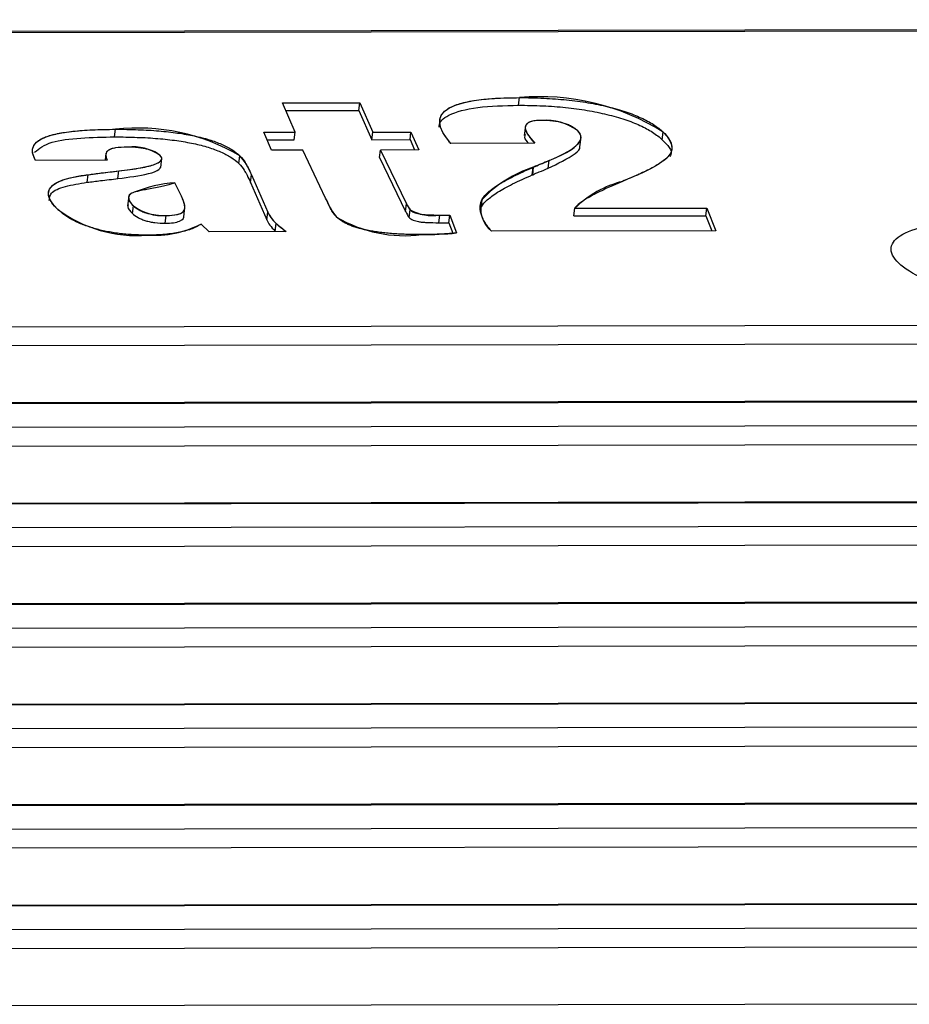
# Model space of a CAD drawing. Header units: millimetres. Extents: x 1578 to 1793, y 2179 to 2535.
# Tile 6 of 19: x 1652 to 1663, y 2306 to 2318. Entities that reach past the tile are written whole.
import ezdxf

# ---------------------------------------------------------------- set-up
doc = ezdxf.new("R2010")
doc.units = ezdxf.units.MM

msp = doc.modelspace()

# ---------------------------------------------------------------- linework, layer by layer
at = {"linetype": 'Continuous', "lineweight": 25}
for p, q in [((1735.619, 2317.984), (1629.778, 2317.799)), ((1735.654, 2317.967), (1629.813, 2317.782)), ((1658.144, 2316.926), (1658.156, 2317.02)), ((1655.226, 2316.955), (1656.182, 2316.957)), ((1655.382, 2316.593), (1655.226, 2316.955)), ((1656.171, 2316.862), (1656.182, 2316.957)), ((1656.182, 2316.957), (1656.343, 2316.594)), ((1655.267, 2316.86), (1656.171, 2316.862)), ((1656.171, 2316.862), (1656.331, 2316.5)), ((1653.151, 2316.535), (1653.163, 2316.629)), ((1658.227, 2316.672), (1658.213, 2316.554)), ((1654.996, 2316.592), (1655.382, 2316.593)), ((1655.092, 2316.371), (1654.996, 2316.592)), ((1655.371, 2316.498), (1655.382, 2316.593)), ((1656.331, 2316.5), (1656.343, 2316.594)), ((1656.343, 2316.594), (1656.813, 2316.595)), ((1656.802, 2316.501), (1656.813, 2316.595)), ((1656.813, 2316.595), (1656.91, 2316.374)), ((1658.901, 2316.414), (1658.915, 2316.532)), ((1659.919, 2316.499), (1659.93, 2316.594)), ((1655.037, 2316.498), (1655.371, 2316.498)), ((1656.331, 2316.5), (1656.802, 2316.501)), ((1656.802, 2316.501), (1656.857, 2316.374)), ((1658.343, 2316.457), (1657.306, 2316.455)), ((1653.044, 2316.333), (1653.033, 2316.246)), ((1653.721, 2316.156), (1653.736, 2316.274)), ((1654.686, 2316.207), (1654.698, 2316.302)), ((1655.479, 2316.372), (1655.092, 2316.371)), ((1655.759, 2315.78), (1655.479, 2316.372)), ((1656.424, 2316.279), (1656.435, 2316.373)), ((1656.424, 2316.279), (1656.747, 2315.615)), ((1656.91, 2316.374), (1656.435, 2316.373)), ((1656.435, 2316.373), (1656.758, 2315.709)), ((1653.061, 2316.247), (1652.175, 2316.245)), ((1658.312, 2316.065), (1658.324, 2316.159)), ((1658.318, 2316.068), (1658.329, 2316.162)), ((1658.324, 2316.159), (1658.329, 2316.162)), ((1658.509, 2316.147), (1658.52, 2316.242)), ((1652.812, 2315.974), (1652.823, 2316.068)), ((1653.193, 2316.02), (1653.205, 2316.114)), ((1654.831, 2315.973), (1654.842, 2316.067)), ((1654.842, 2316.067), (1655.045, 2315.606)), ((1658.312, 2316.065), (1658.318, 2316.068)), ((1653.976, 2315.803), (1653.897, 2315.969)), ((1654.831, 2315.973), (1655.033, 2315.512)), ((1653.327, 2315.803), (1653.312, 2315.685)), ((1655.77, 2315.756), (1655.759, 2315.78)), ((1653.371, 2315.59), (1653.383, 2315.684)), ((1654.006, 2315.548), (1654.02, 2315.666)), ((1656.747, 2315.615), (1656.758, 2315.709)), ((1657.683, 2315.671), (1657.695, 2315.766)), ((1658.826, 2315.558), (1658.838, 2315.653)), ((1658.838, 2315.653), (1660.468, 2315.656)), ((1660.457, 2315.561), (1660.468, 2315.656)), ((1660.468, 2315.656), (1660.58, 2315.374)), ((1653.777, 2315.469), (1653.789, 2315.563)), ((1655.033, 2315.512), (1655.045, 2315.606)), ((1656.791, 2315.541), (1656.803, 2315.635)), ((1657.158, 2315.475), (1657.169, 2315.569)), ((1657.169, 2315.569), (1657.293, 2315.569)), ((1657.281, 2315.475), (1657.293, 2315.569)), ((1657.293, 2315.569), (1657.374, 2315.348)), ((1658.826, 2315.558), (1660.457, 2315.561)), ((1660.457, 2315.561), (1660.531, 2315.374)), ((1654.32, 2315.363), (1654.221, 2315.458)), ((1655.136, 2315.371), (1655.148, 2315.466)), ((1657.158, 2315.475), (1657.281, 2315.475)), ((1657.281, 2315.475), (1657.329, 2315.345)), ((1655.272, 2315.365), (1654.32, 2315.363)), ((1660.58, 2315.374), (1657.809, 2315.369)), ((1632.955, 2314.157), (1740.103, 2314.345)), ((1740.15, 2314.107), (1633.002, 2313.92)), ((1741.076, 2313.404), (1633.929, 2313.216)), ((1741.1, 2313.393), (1633.952, 2313.206)), ((1634.253, 2312.918), (1741.401, 2313.105)), ((1741.448, 2312.868), (1634.3, 2312.68)), ((1742.374, 2312.164), (1635.227, 2311.977)), ((1742.398, 2312.153), (1635.25, 2311.966)), ((1635.552, 2311.678), (1742.699, 2311.866)), ((1742.746, 2311.628), (1635.598, 2311.441)), ((1743.673, 2310.925), (1636.525, 2310.737)), ((1743.696, 2310.914), (1636.549, 2310.727)), ((1636.85, 2310.439), (1743.997, 2310.626)), ((1744.044, 2310.389), (1636.897, 2310.201)), ((1744.971, 2309.685), (1637.823, 2309.498)), ((1744.994, 2309.674), (1637.847, 2309.487)), ((1638.148, 2309.199), (1745.295, 2309.387)), ((1745.342, 2309.149), (1638.195, 2308.962)), ((1746.269, 2308.446), (1639.121, 2308.258)), ((1746.292, 2308.435), (1639.145, 2308.248)), ((1639.446, 2307.96), (1746.594, 2308.147)), ((1746.64, 2307.91), (1639.493, 2307.722)), ((1747.567, 2307.206), (1640.42, 2307.019)), ((1747.591, 2307.195), (1640.443, 2307.008)), ((1640.744, 2306.72), (1747.892, 2306.908)), ((1747.939, 2306.67), (1640.791, 2306.483)), ((1748.865, 2305.967), (1641.718, 2305.779))]:
    msp.add_line(p, q, dxfattribs=at)
at = {"linetype": 'Continuous'}
for p, q in [((1655.226, 2316.955), (1656.182, 2316.957)), ((1655.382, 2316.593), (1655.226, 2316.955)), ((1656.182, 2316.957), (1656.343, 2316.594)), ((1654.996, 2316.592), (1655.382, 2316.593)), ((1655.092, 2316.371), (1654.996, 2316.592)), ((1656.343, 2316.594), (1656.813, 2316.595)), ((1656.813, 2316.595), (1656.91, 2316.374)), ((1658.343, 2316.457), (1657.306, 2316.455)), ((1655.479, 2316.372), (1655.092, 2316.371)), ((1655.759, 2315.78), (1655.479, 2316.372)), ((1656.91, 2316.374), (1656.435, 2316.373)), ((1656.435, 2316.373), (1656.758, 2315.709)), ((1653.061, 2316.247), (1652.175, 2316.245)), ((1658.324, 2316.159), (1658.329, 2316.162)), ((1654.842, 2316.067), (1655.045, 2315.606)), ((1653.976, 2315.803), (1653.897, 2315.969)), ((1655.77, 2315.756), (1655.759, 2315.78)), ((1658.838, 2315.653), (1660.468, 2315.656)), ((1660.468, 2315.656), (1660.58, 2315.374)), ((1657.169, 2315.569), (1657.293, 2315.569)), ((1657.293, 2315.569), (1657.374, 2315.348)), ((1654.32, 2315.363), (1654.221, 2315.458)), ((1655.272, 2315.365), (1654.32, 2315.363)), ((1660.58, 2315.374), (1657.809, 2315.369))]:
    msp.add_line(p, q, dxfattribs=at)
at = {"linetype": 'Continuous', "flags": 128}
for points in [[(1657.306, 2316.455), (1657.252, 2316.522), (1657.209, 2316.588), (1657.18, 2316.654), (1657.169, 2316.718), (1657.175, 2316.767), (1657.196, 2316.814), (1657.235, 2316.857), (1657.294, 2316.897), (1657.375, 2316.932), (1657.473, 2316.961), (1657.589, 2316.984), (1657.718, 2317.001), (1657.857, 2317.012), (1658.004, 2317.018), (1658.156, 2317.02)], [(1652.175, 2316.245), (1652.152, 2316.292), (1652.138, 2316.339), (1652.138, 2316.384), (1652.154, 2316.427), (1652.186, 2316.468), (1652.236, 2316.505), (1652.305, 2316.537), (1652.393, 2316.564), (1652.499, 2316.586), (1652.618, 2316.603), (1652.746, 2316.615), (1652.881, 2316.623), (1653.02, 2316.628), (1653.163, 2316.629)], [(1658.424, 2316.739), (1658.366, 2316.737), (1658.316, 2316.73), (1658.277, 2316.718), (1658.251, 2316.702), (1658.231, 2316.679), (1658.225, 2316.653), (1658.229, 2316.626), (1658.254, 2316.57), (1658.293, 2316.514), (1658.343, 2316.457)], [(1658.52, 2316.242), (1658.617, 2316.284), (1658.707, 2316.328), (1658.787, 2316.375), (1658.852, 2316.425), (1658.88, 2316.452), (1658.9, 2316.481), (1658.912, 2316.511), (1658.914, 2316.543), (1658.902, 2316.576), (1658.875, 2316.61)], [(1659.93, 2316.594), (1659.98, 2316.541), (1660.014, 2316.488), (1660.034, 2316.436), (1660.038, 2316.386), (1660.023, 2316.338), (1659.992, 2316.293), (1659.945, 2316.25), (1659.866, 2316.194), (1659.774, 2316.142), (1659.673, 2316.092), (1659.566, 2316.044)], [(1653.309, 2316.408), (1653.234, 2316.406), (1653.167, 2316.399), (1653.111, 2316.387), (1653.072, 2316.369), (1653.051, 2316.347), (1653.042, 2316.315), (1653.047, 2316.281), (1653.061, 2316.247)], [(1653.205, 2316.114), (1653.339, 2316.131), (1653.466, 2316.151), (1653.581, 2316.176), (1653.632, 2316.191), (1653.676, 2316.209), (1653.71, 2316.228), (1653.731, 2316.251), (1653.733, 2316.277), (1653.714, 2316.305)], [(1652.45, 2315.639), (1652.4, 2315.691), (1652.362, 2315.743), (1652.339, 2315.794), (1652.333, 2315.843), (1652.348, 2315.891), (1652.383, 2315.934), (1652.439, 2315.971), (1652.513, 2316.003), (1652.604, 2316.03), (1652.709, 2316.051), (1652.823, 2316.068)], [(1652.823, 2316.068), (1653.035, 2316.095), (1653.205, 2316.114)], [(1659.566, 2316.044), (1659.489, 2316.011), (1659.429, 2315.986)], [(1653.393, 2315.851), (1653.355, 2315.834), (1653.333, 2315.813), (1653.325, 2315.789), (1653.327, 2315.765), (1653.346, 2315.725), (1653.383, 2315.684)], [(1653.789, 2315.563), (1653.86, 2315.566), (1653.92, 2315.575), (1653.966, 2315.589), (1653.997, 2315.608), (1654.012, 2315.63), (1654.019, 2315.654), (1654.015, 2315.703), (1653.999, 2315.753), (1653.976, 2315.803)]]:
    msp.add_lwpolyline(points, dxfattribs=at)
at = {"linetype": 'Continuous'}
for centre, radius, start, end in [((1658.409, 2314.171), 2.861, 57.8838, 95.0843), ((1653.443, 2314.182), 2.463, 59.3727, 96.5306), ((1658.479, 2316.079), 0.662, 53.2421, 94.7399), ((1653.377, 2315.829), 0.583, 54.6572, 96.6916), ((1654.175, 2315.817), 0.713, 20.5159, 42.7986), ((1658.788, 2314.719), 1.513, 107.8567, 136.2342), ((1665.852, 2298.412), 19.278, 112.3523, 112.9664), ((1654.026, 2314.282), 1.691, 94.3627, 111.9683), ((1659.75, 2314.726), 1.3, 104.27, 134.5302), ((1653.743, 2316.152), 0.59, 232.4112, 274.4622), ((1656.454, 2316.018), 0.733, 200.9636, 220.2908), ((1657.027, 2315.82), 0.29, 202.2893, 219.3908), ((1658.034, 2315.649), 0.359, 160.993, 231.1337), ((1653.426, 2316.956), 1.64, 233.4502, 274.5513), ((1655.406, 2315.763), 0.394, 203.4578, 228.9808), ((1656.739, 2316.979), 1.665, 239.5346, 277.196), ((1657.078, 2316.116), 0.554, 240.1423, 279.4349), ((1653.639, 2316.602), 1.283, 266.2997, 296.9534), ((1656.117, 2316.535), 1.443, 227.7964, 234.1719), ((1656.937, 2319.909), 4.582, 270.1351, 275.4729)]:
    msp.add_arc(centre, radius, start, end, dxfattribs=at)
at = {"linetype": 'Continuous', "lineweight": 25}
for points, knots in [([(1657.306, 2316.455), (1657.266, 2316.5), (1657.219, 2316.564), (1657.179, 2316.647), (1657.168, 2316.702), (1657.169, 2316.753), (1657.185, 2316.8), (1657.216, 2316.842), (1657.262, 2316.88), (1657.322, 2316.913), (1657.398, 2316.941), (1657.487, 2316.966), (1657.593, 2316.985), (1657.712, 2317.001), (1657.897, 2317.016), (1658.048, 2317.02), (1658.156, 2317.02)], [0, 0, 0, 0, 0.156561, 0.22788, 0.294904, 0.358554, 0.41874, 0.476385, 0.531858, 0.586198, 0.640183, 0.694793, 0.750421, 0.808444, 0.868949, 1, 1, 1, 1]), ([(1658.156, 2317.02), (1658.253, 2317.021), (1658.4, 2317.017), (1658.595, 2317.006), (1658.735, 2316.993), (1658.87, 2316.978), (1659, 2316.958), (1659.127, 2316.935), (1659.247, 2316.908), (1659.362, 2316.878), (1659.469, 2316.845), (1659.568, 2316.81), (1659.657, 2316.771), (1659.74, 2316.731), (1659.838, 2316.672), (1659.898, 2316.625), (1659.93, 2316.594)], [0, 0, 0, 0, 0.142942, 0.209617, 0.273351, 0.335175, 0.395169, 0.454206, 0.513217, 0.571694, 0.629398, 0.687398, 0.745852, 0.805793, 0.867471, 1, 1, 1, 1]), ([(1657.166, 2316.65), (1657.164, 2316.657), (1657.154, 2316.715), (1657.266, 2316.817), (1657.614, 2316.914), (1657.967, 2316.922), (1658.144, 2316.926)], [0, 0, 0, 0, 0.040195, 0.326327, 0.662324, 1, 1, 1, 1]), ([(1658.144, 2316.926), (1658.241, 2316.926), (1658.388, 2316.923), (1658.584, 2316.912), (1658.723, 2316.899), (1658.858, 2316.883), (1658.989, 2316.863), (1659.115, 2316.84), (1659.236, 2316.813), (1659.35, 2316.783), (1659.457, 2316.751), (1659.556, 2316.715), (1659.645, 2316.677), (1659.728, 2316.636), (1659.826, 2316.577), (1659.887, 2316.531), (1659.919, 2316.499)], [0, 0, 0, 0, 0.142942, 0.209617, 0.273351, 0.335175, 0.395169, 0.454206, 0.513217, 0.571694, 0.629398, 0.687398, 0.745852, 0.805793, 0.867471, 1, 1, 1, 1]), ([(1652.175, 2316.245), (1652.157, 2316.276), (1652.138, 2316.321), (1652.135, 2316.377), (1652.145, 2316.415), (1652.167, 2316.45), (1652.199, 2316.482), (1652.242, 2316.51), (1652.297, 2316.535), (1652.365, 2316.557), (1652.443, 2316.576), (1652.534, 2316.592), (1652.636, 2316.606), (1652.751, 2316.616), (1652.924, 2316.626), (1653.065, 2316.629), (1653.163, 2316.629)], [0, 0, 0, 0, 0.136442, 0.199461, 0.259786, 0.317944, 0.374256, 0.42959, 0.484316, 0.539463, 0.596323, 0.655069, 0.717067, 0.781805, 0.850704, 1, 1, 1, 1]), ([(1653.163, 2316.629), (1653.254, 2316.63), (1653.391, 2316.627), (1653.571, 2316.619), (1653.696, 2316.61), (1653.815, 2316.598), (1653.929, 2316.584), (1654.036, 2316.567), (1654.137, 2316.548), (1654.232, 2316.526), (1654.32, 2316.501), (1654.401, 2316.474), (1654.474, 2316.444), (1654.542, 2316.412), (1654.623, 2316.365), (1654.672, 2316.327), (1654.698, 2316.302)], [0, 0, 0, 0, 0.15884, 0.231312, 0.299641, 0.363913, 0.425402, 0.484011, 0.540385, 0.595243, 0.649417, 0.703329, 0.75795, 0.814342, 0.873088, 1, 1, 1, 1]), ([(1658.424, 2316.739), (1658.395, 2316.739), (1658.357, 2316.737), (1658.313, 2316.729), (1658.285, 2316.722), (1658.264, 2316.712), (1658.246, 2316.7), (1658.235, 2316.686), (1658.227, 2316.669), (1658.225, 2316.651), (1658.227, 2316.63), (1658.234, 2316.607), (1658.247, 2316.581), (1658.263, 2316.554), (1658.293, 2316.512), (1658.322, 2316.479), (1658.343, 2316.457)], [0, 0, 0, 0, 0.086192, 0.127984, 0.170221, 0.213345, 0.259074, 0.308957, 0.362183, 0.420078, 0.484246, 0.554714, 0.630868, 0.713056, 0.802181, 1, 1, 1, 1]), ([(1658.875, 2316.61), (1658.855, 2316.628), (1658.819, 2316.655), (1658.75, 2316.688), (1658.695, 2316.707), (1658.633, 2316.721), (1658.541, 2316.736), (1658.47, 2316.739), (1658.424, 2316.739)], [0, 0, 0, 0, 0.291837, 0.415638, 0.530361, 0.640569, 0.751645, 1, 1, 1, 1]), ([(1652.163, 2316.345), (1652.22, 2316.391), (1652.325, 2316.479), (1652.728, 2316.527), (1653.01, 2316.532), (1653.151, 2316.535)], [0, 0, 0, 0, 0.3646865, 0.6818899, 1, 1, 1, 1]), ([(1653.151, 2316.535), (1653.243, 2316.535), (1653.379, 2316.532), (1653.559, 2316.525), (1653.684, 2316.515), (1653.804, 2316.504), (1653.917, 2316.49), (1654.024, 2316.473), (1654.126, 2316.453), (1654.221, 2316.432), (1654.308, 2316.407), (1654.389, 2316.379), (1654.463, 2316.35), (1654.53, 2316.318), (1654.611, 2316.27), (1654.66, 2316.233), (1654.686, 2316.207)], [0, 0, 0, 0, 0.15884, 0.231312, 0.299641, 0.363913, 0.425402, 0.484011, 0.540385, 0.595243, 0.649417, 0.703329, 0.75795, 0.814342, 0.873088, 1, 1, 1, 1]), ([(1658.226, 2316.564), (1658.221, 2316.553), (1658.206, 2316.52), (1658.243, 2316.482), (1658.267, 2316.457)], [0, 0, 0, 0, 0.326574, 1, 1, 1, 1]), ([(1658.52, 2316.242), (1658.598, 2316.274), (1658.705, 2316.322), (1658.813, 2316.391), (1658.869, 2316.438), (1658.905, 2316.483), (1658.922, 2316.538), (1658.904, 2316.582), (1658.875, 2316.61)], [0, 0, 0, 0, 0.329643, 0.471926, 0.600603, 0.715742, 0.819402, 1, 1, 1, 1]), ([(1659.93, 2316.594), (1659.956, 2316.57), (1659.988, 2316.534), (1660.016, 2316.487), (1660.031, 2316.453), (1660.037, 2316.421), (1660.039, 2316.389), (1660.033, 2316.358), (1660.018, 2316.327), (1659.997, 2316.296), (1659.965, 2316.265), (1659.922, 2316.232), (1659.87, 2316.197), (1659.809, 2316.16), (1659.709, 2316.108), (1659.626, 2316.07), (1659.566, 2316.044)], [0, 0, 0, 0, 0.109064, 0.161736, 0.213526, 0.264747, 0.315932, 0.366575, 0.417376, 0.470698, 0.529394, 0.593321, 0.66339, 0.738697, 0.819684, 1, 1, 1, 1]), ([(1653.309, 2316.408), (1653.255, 2316.408), (1653.183, 2316.404), (1653.108, 2316.388), (1653.071, 2316.371), (1653.049, 2316.348), (1653.036, 2316.307), (1653.049, 2316.272), (1653.061, 2316.247)], [0, 0, 0, 0, 0.232126, 0.335106, 0.437995, 0.549474, 0.679362, 1, 1, 1, 1]), ([(1653.714, 2316.305), (1653.699, 2316.32), (1653.667, 2316.342), (1653.609, 2316.368), (1653.559, 2316.383), (1653.504, 2316.394), (1653.418, 2316.406), (1653.352, 2316.408), (1653.309, 2316.408)], [0, 0, 0, 0, 0.273248, 0.389701, 0.500468, 0.611235, 0.726752, 1, 1, 1, 1]), ([(1658.509, 2316.147), (1658.628, 2316.205), (1658.794, 2316.286), (1658.914, 2316.387), (1658.898, 2316.423), (1658.897, 2316.426)], [0, 0, 0, 0, 0.698931, 0.973664, 1, 1, 1, 1]), ([(1659.919, 2316.499), (1659.983, 2316.435), (1660.058, 2316.361), (1660.017, 2316.3), (1660.012, 2316.291)], [0, 0, 0, 0, 0.865018, 1, 1, 1, 1]), ([(1653.205, 2316.114), (1653.299, 2316.125), (1653.429, 2316.142), (1653.572, 2316.172), (1653.648, 2316.195), (1653.701, 2316.22), (1653.742, 2316.254), (1653.735, 2316.285), (1653.714, 2316.305)], [0, 0, 0, 0, 0.345467, 0.488584, 0.613578, 0.723504, 0.820835, 1, 1, 1, 1]), ([(1654.698, 2316.302), (1654.725, 2316.274), (1654.755, 2316.236), (1654.784, 2316.188), (1654.809, 2316.138), (1654.83, 2316.097), (1654.842, 2316.067)], [0, 0, 0, 0, 0.353471, 0.472729, 0.61942, 1, 1, 1, 1]), ([(1653.193, 2316.02), (1653.326, 2316.037), (1653.525, 2316.062), (1653.698, 2316.12), (1653.716, 2316.156), (1653.722, 2316.168)], [0, 0, 0, 0, 0.575015, 0.86215, 1, 1, 1, 1]), ([(1654.686, 2316.207), (1654.714, 2316.179), (1654.743, 2316.142), (1654.772, 2316.093), (1654.797, 2316.043), (1654.818, 2316.002), (1654.831, 2315.973)], [0, 0, 0, 0, 0.353471, 0.472729, 0.61942, 1, 1, 1, 1]), ([(1657.695, 2315.766), (1657.711, 2315.796), (1657.751, 2315.84), (1657.825, 2315.899), (1657.896, 2315.947), (1657.984, 2315.997), (1658.121, 2316.07), (1658.239, 2316.123), (1658.324, 2316.159)], [0, 0, 0, 0, 0.191023, 0.300528, 0.419952, 0.549506, 0.688992, 1, 1, 1, 1]), ([(1658.318, 2316.068), (1658.344, 2316.08), (1658.41, 2316.105), (1658.47, 2316.133), (1658.509, 2316.147)], [0, 0, 0, 0, 0.428019, 1, 1, 1, 1]), ([(1658.329, 2316.162), (1658.355, 2316.174), (1658.422, 2316.2), (1658.482, 2316.227), (1658.52, 2316.242)], [0, 0, 0, 0, 0.428019, 1, 1, 1, 1]), ([(1652.449, 2315.639), (1652.423, 2315.666), (1652.384, 2315.705), (1652.353, 2315.757), (1652.338, 2315.793), (1652.332, 2315.826), (1652.334, 2315.858), (1652.345, 2315.888), (1652.363, 2315.916), (1652.39, 2315.942), (1652.427, 2315.966), (1652.472, 2315.988), (1652.525, 2316.008), (1652.587, 2316.026), (1652.683, 2316.048), (1652.765, 2316.061), (1652.823, 2316.068)], [0, 0, 0, 0, 0.14528, 0.212932, 0.278535, 0.341312, 0.401646, 0.461224, 0.518968, 0.576082, 0.633406, 0.690691, 0.749161, 0.808569, 0.87017, 1, 1, 1, 1]), ([(1652.812, 2315.974), (1652.866, 2315.981), (1652.991, 2315.997), (1653.121, 2316.011), (1653.193, 2316.02)], [0, 0, 0, 0, 0.432668, 1, 1, 1, 1]), ([(1652.823, 2316.068), (1652.877, 2316.076), (1653.003, 2316.092), (1653.132, 2316.106), (1653.205, 2316.114)], [0, 0, 0, 0, 0.432668, 1, 1, 1, 1]), ([(1657.683, 2315.671), (1657.699, 2315.701), (1657.74, 2315.746), (1657.814, 2315.804), (1657.885, 2315.853), (1657.972, 2315.903), (1658.109, 2315.975), (1658.228, 2316.029), (1658.312, 2316.065)], [0, 0, 0, 0, 0.191023, 0.300528, 0.419952, 0.549506, 0.688992, 1, 1, 1, 1]), ([(1659.566, 2316.044), (1659.547, 2316.036), (1659.502, 2316.016), (1659.455, 2315.997), (1659.429, 2315.986)], [0, 0, 0, 0, 0.420368, 1, 1, 1, 1]), ([(1652.344, 2315.751), (1652.346, 2315.782), (1652.35, 2315.851), (1652.53, 2315.929), (1652.718, 2315.959), (1652.812, 2315.974)], [0, 0, 0, 0, 0.286735, 0.643004, 1, 1, 1, 1]), ([(1653.897, 2315.969), (1653.866, 2315.956), (1653.809, 2315.938), (1653.716, 2315.917), (1653.635, 2315.901), (1653.553, 2315.887), (1653.472, 2315.871), (1653.419, 2315.859), (1653.393, 2315.851)], [0, 0, 0, 0, 0.242771, 0.384056, 0.542364, 0.695157, 0.822319, 1, 1, 1, 1]), ([(1659.429, 2315.986), (1659.35, 2315.952), (1659.235, 2315.903), (1659.102, 2315.837), (1659.02, 2315.794), (1658.953, 2315.754), (1658.888, 2315.708), (1658.851, 2315.675), (1658.838, 2315.653)], [0, 0, 0, 0, 0.337888, 0.484637, 0.616112, 0.73385, 0.83614, 1, 1, 1, 1]), ([(1653.393, 2315.851), (1653.37, 2315.844), (1653.346, 2315.829), (1653.327, 2315.806), (1653.324, 2315.786), (1653.326, 2315.763), (1653.34, 2315.729), (1653.363, 2315.702), (1653.383, 2315.684)], [0, 0, 0, 0, 0.208289, 0.318872, 0.439606, 0.568343, 0.703758, 1, 1, 1, 1]), ([(1653.789, 2315.563), (1653.842, 2315.563), (1653.914, 2315.57), (1653.978, 2315.592), (1654.002, 2315.611), (1654.013, 2315.63), (1654.018, 2315.647), (1654.02, 2315.666), (1654.019, 2315.688), (1654.013, 2315.713), (1654, 2315.752), (1653.988, 2315.782), (1653.976, 2315.803)], [0, 0, 0, 0, 0.177972, 0.265841, 0.359499, 0.412227, 0.473033, 0.540856, 0.615933, 0.699411, 0.79144, 1, 1, 1, 1]), ([(1653.319, 2315.696), (1653.316, 2315.687), (1653.308, 2315.654), (1653.344, 2315.617), (1653.371, 2315.59)], [0, 0, 0, 0, 0.255533, 1, 1, 1, 1]), ([(1653.383, 2315.684), (1653.401, 2315.667), (1653.434, 2315.642), (1653.496, 2315.611), (1653.546, 2315.594), (1653.601, 2315.58), (1653.684, 2315.566), (1653.748, 2315.563), (1653.789, 2315.563)], [0, 0, 0, 0, 0.297676, 0.422419, 0.538215, 0.647494, 0.756556, 1, 1, 1, 1]), ([(1655.895, 2315.544), (1655.884, 2315.555), (1655.87, 2315.573), (1655.851, 2315.599), (1655.836, 2315.624), (1655.82, 2315.652), (1655.796, 2315.696), (1655.781, 2315.731), (1655.77, 2315.756)], [0, 0, 0, 0, 0.151154, 0.251377, 0.368343, 0.5019, 0.650631, 1, 1, 1, 1]), ([(1656.758, 2315.709), (1656.766, 2315.693), (1656.78, 2315.669), (1656.794, 2315.644), (1656.803, 2315.635)], [0, 0, 0, 0, 0.658805, 1, 1, 1, 1]), ([(1657.809, 2315.369), (1657.777, 2315.407), (1657.736, 2315.462), (1657.696, 2315.534), (1657.678, 2315.585), (1657.667, 2315.633), (1657.667, 2315.694), (1657.678, 2315.738), (1657.695, 2315.766)], [0, 0, 0, 0, 0.273881, 0.40439, 0.53017, 0.652161, 0.770261, 1, 1, 1, 1]), ([(1653.556, 2315.321), (1653.498, 2315.321), (1653.41, 2315.323), (1653.293, 2315.332), (1653.209, 2315.341), (1653.127, 2315.353), (1653.048, 2315.367), (1652.971, 2315.384), (1652.898, 2315.404), (1652.827, 2315.426), (1652.76, 2315.45), (1652.697, 2315.476), (1652.638, 2315.505), (1652.585, 2315.535), (1652.516, 2315.58), (1652.476, 2315.615), (1652.449, 2315.639)], [0, 0, 0, 0, 0.128616, 0.187959, 0.245629, 0.302273, 0.357811, 0.413842, 0.471073, 0.529289, 0.588761, 0.649567, 0.712902, 0.779158, 0.849141, 1, 1, 1, 1]), ([(1653.371, 2315.59), (1653.389, 2315.572), (1653.423, 2315.547), (1653.484, 2315.517), (1653.534, 2315.499), (1653.59, 2315.485), (1653.672, 2315.472), (1653.736, 2315.469), (1653.777, 2315.469)], [0, 0, 0, 0, 0.297676, 0.422419, 0.538215, 0.647494, 0.756556, 1, 1, 1, 1]), ([(1653.777, 2315.469), (1653.813, 2315.47), (1653.885, 2315.472), (1653.984, 2315.5), (1654.014, 2315.535), (1654.007, 2315.56), (1654.007, 2315.56)], [0, 0, 0, 0, 0.250247, 0.5004, 0.997989, 1, 1, 1, 1]), ([(1655.045, 2315.606), (1655.053, 2315.584), (1655.08, 2315.538), (1655.121, 2315.49), (1655.148, 2315.466)], [0, 0, 0, 0, 0.47742, 1, 1, 1, 1]), ([(1656.948, 2315.327), (1656.883, 2315.327), (1656.788, 2315.329), (1656.663, 2315.334), (1656.576, 2315.34), (1656.493, 2315.347), (1656.415, 2315.357), (1656.342, 2315.368), (1656.274, 2315.38), (1656.209, 2315.395), (1656.149, 2315.411), (1656.095, 2315.429), (1656.045, 2315.449), (1656, 2315.47), (1655.944, 2315.502), (1655.914, 2315.527), (1655.895, 2315.544)], [0, 0, 0, 0, 0.163434, 0.237299, 0.307434, 0.372798, 0.434388, 0.492701, 0.548741, 0.602828, 0.655709, 0.708369, 0.762596, 0.817837, 0.875164, 1, 1, 1, 1]), ([(1656.747, 2315.615), (1656.754, 2315.599), (1656.768, 2315.574), (1656.782, 2315.549), (1656.791, 2315.541)], [0, 0, 0, 0, 0.658805, 1, 1, 1, 1]), ([(1656.791, 2315.541), (1656.802, 2315.53), (1656.824, 2315.514), (1656.87, 2315.496), (1656.908, 2315.487), (1656.955, 2315.481), (1657.04, 2315.475), (1657.108, 2315.475), (1657.158, 2315.475)], [0, 0, 0, 0, 0.231533, 0.324544, 0.41117, 0.509962, 0.640406, 1, 1, 1, 1]), ([(1656.803, 2315.635), (1656.814, 2315.624), (1656.836, 2315.608), (1656.881, 2315.591), (1656.919, 2315.582), (1656.966, 2315.576), (1657.052, 2315.57), (1657.12, 2315.57), (1657.169, 2315.569)], [0, 0, 0, 0, 0.231533, 0.324544, 0.41117, 0.509962, 0.640406, 1, 1, 1, 1]), ([(1654.221, 2315.458), (1654.191, 2315.437), (1654.136, 2315.408), (1654.041, 2315.376), (1653.96, 2315.357), (1653.872, 2315.341), (1653.741, 2315.326), (1653.633, 2315.321), (1653.556, 2315.321)], [0, 0, 0, 0, 0.260035, 0.385155, 0.508523, 0.631177, 0.753599, 1, 1, 1, 1]), ([(1655.033, 2315.512), (1655.041, 2315.49), (1655.069, 2315.443), (1655.109, 2315.396), (1655.136, 2315.371)], [0, 0, 0, 0, 0.47742, 1, 1, 1, 1]), ([(1655.148, 2315.466), (1655.162, 2315.45), (1655.205, 2315.417), (1655.246, 2315.383), (1655.272, 2315.365)], [0, 0, 0, 0, 0.449698, 1, 1, 1, 1]), ([(1664.82, 2314.471), (1664.724, 2314.471), (1664.627, 2314.474), (1664.428, 2314.487), (1664.326, 2314.496), (1664.124, 2314.521), (1664.024, 2314.537), (1663.828, 2314.573), (1663.731, 2314.594), (1663.457, 2314.664), (1663.29, 2314.72), (1663.017, 2314.842), (1662.909, 2314.908), (1662.806, 2315.007), (1662.78, 2315.041), (1662.749, 2315.106), (1662.743, 2315.137), (1662.752, 2315.199), (1662.766, 2315.228), (1662.814, 2315.283), (1662.847, 2315.309), (1662.976, 2315.38), (1663.096, 2315.418), (1663.395, 2315.469), (1663.569, 2315.483), (1663.761, 2315.483)], [0, 0, 0, 0, 0.0625, 0.0625, 0.125, 0.125, 0.1875, 0.1875, 0.25, 0.25, 0.375, 0.375, 0.5, 0.5, 0.5625, 0.5625, 0.625, 0.625, 0.6875, 0.6875, 0.75, 0.75, 0.875, 0.875, 1, 1, 1, 1]), ([(1657.374, 2315.348), (1657.298, 2315.341), (1657.16, 2315.331), (1657.013, 2315.327), (1656.948, 2315.327)], [0, 0, 0, 0, 0.566952, 1, 1, 1, 1])]:
    msp.add_open_spline(points, degree=3, knots=knots, dxfattribs=at)

doc.saveas('drawing.dxf')
